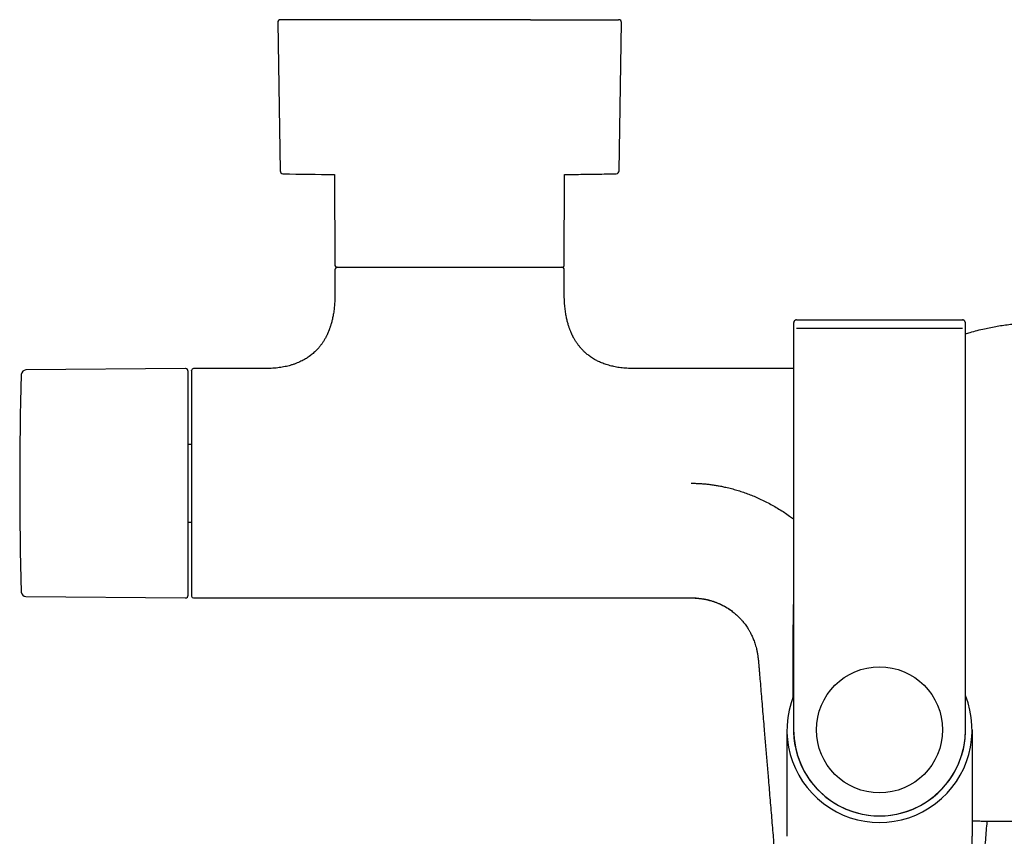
# Model space of a CAD drawing. Header units: millimetres. Extents: x 8 to 1020, y 12 to 2158.
# Tile 7 of 23: x 372 to 544, y 777 to 919. Entities that reach past the tile are written whole.
import ezdxf

# ---------------------------------------------------------------- set-up
doc = ezdxf.new("R2010")
doc.units = ezdxf.units.MM

msp = doc.modelspace()

# ---------------------------------------------------------------- linework, layer by layer
at = {"color": 7, "linetype": 'Continuous', "lineweight": 30}
for p, q in [((417.01, 918.94), (417.44, 893.07)), ((476.56, 893.07), (476.99, 918.94)), ((426.93, 892.45), (427, 876.59)), ((467, 876.59), (467.07, 892.45)), ((427, 875.79), (427, 871.59)), ((467, 871.59), (467, 875.79)), ((507.52, 867.09), (536.48, 867.09)), ((536.53, 867.09), (536.48, 867.09)), ((536.48, 867.09), (536.52, 867.09)), ((507.01, 865.59), (507.01, 795.59)), ((536.49, 865.59), (507.51, 865.59)), ((536.99, 795.59), (536.99, 865.59)), ((400.9, 858.59), (373.07, 858.35)), ((414.75, 858.59), (402.3, 858.59)), ((507.01, 858.59), (479.25, 858.59)), ((402, 845.38), (401.4, 845.38)), ((401.4, 831.81), (402, 831.81)), ((373.07, 818.84), (400.9, 818.6)), ((402.3, 818.59), (489.13, 818.59)), ((489.13, 818.59), (489.13, 818.61)), ((489.83, 818.57), (490.1, 818.55)), ((496.31, 816.26), (496.31, 816.25)), ((505.85, 795.59), (505.85, 777.02)), ((538.15, 795.59), (538.15, 777.02)), ((538.15, 758.45), (538.15, 777.03))]:
    msp.add_line(p, q, dxfattribs=at)
at = {"color": 7, "linetype": 'Continuous', "lineweight": 30, "flags": 128}
msp.add_lwpolyline([(467.07, 892.45), (467.27, 892.45), (467.68, 892.45)], dxfattribs=at)
at = {"color": 7, "linetype": 'Continuous', "lineweight": 30}
msp.add_circle((522, 795.59), 11, dxfattribs=at)
for centre, radius, start, end in [((417.51, 918.94), 0.5, 90, 180.9548), ((476.49, 918.94), 0.5, 359.0452, 90), ((417.94, 893.08), 0.5, 180.956, 268.6682), ((429.55, 1392.44), 500, 268.6681, 269.6997), ((476.06, 893.08), 0.5, 271.3318, 359.044), ((427.3, 876.59), 0.3, 180.25, 270), ((427.5, 875.79), 0.5, 90, 180), ((466.5, 875.79), 0.5, 0, 90), ((466.7, 876.59), 0.3, 270, 359.75), ((507.52, 866.59), 0.5, 90.0016, 180.0016), ((536.48, 866.59), 0.5, 359.9991, 70.9159), ((1021.99, 838.59), 649.99, 178.32705, 181.67295), ((373.08, 857.55), 0.8, 90.5, 178.327), ((400.9, 858.09), 0.5, 0, 90.5), ((402.3, 858.29), 0.3, 90, 180), ((373.08, 819.64), 0.8, 181.673, 269.5), ((400.9, 819.1), 0.5, 269.5, 0), ((402.3, 818.89), 0.3, 180, 270), ((522, 795.59), 16.15, 158.1968, 21.8032), ((522, 795.59), 15.01, 177.5343, 2.4657), ((522, 795.59), 14.99, 180, 0)]:
    msp.add_arc(centre, radius, start, end, dxfattribs=at)
for points, knots in [([(461.14, 919.44), (460.89, 919.44), (460.39, 919.44), (459.63, 919.44), (458.86, 919.44), (458.14, 919.44), (457.47, 919.44), (456.84, 919.44), (456.2, 919.44), (455.44, 919.44), (454.57, 919.44), (453.59, 919.44), (452.61, 919.44), (451.62, 919.44), (450.67, 919.44), (449.77, 919.44), (448.92, 919.44), (448.07, 919.44), (447.22, 919.44), (446.37, 919.44), (445.52, 919.44), (444.62, 919.44), (443.66, 919.44), (442.65, 919.44), (441.65, 919.44), (440.66, 919.44), (439.67, 919.44), (438.7, 919.44), (437.73, 919.44), (436.77, 919.44), (435.82, 919.44), (434.89, 919.44), (433.98, 919.44), (433.12, 919.44), (432.33, 919.44), (431.59, 919.44), (430.88, 919.44), (430.17, 919.44), (429.48, 919.44), (428.8, 919.44), (428.2, 919.44), (427.68, 919.44), (427.23, 919.44), (426.79, 919.44), (426.36, 919.44), (425.94, 919.44), (425.5, 919.44), (425.05, 919.44), (424.59, 919.44), (424.14, 919.44), (423.66, 919.44), (423.14, 919.44), (422.6, 919.44), (422.08, 919.44), (421.58, 919.44), (421.13, 919.44), (420.72, 919.44), (420.35, 919.44), (420, 919.44), (419.69, 919.44), (419.43, 919.44), (419.2, 919.44), (418.98, 919.44), (418.74, 919.44), (418.49, 919.44), (418.25, 919.44), (418.04, 919.44), (417.87, 919.44), (417.73, 919.44), (417.64, 919.44), (417.57, 919.44), (417.53, 919.44), (417.51, 919.44), (417.51, 919.44), (417.51, 919.44)], [0, 0, 0, 0, 0.013879, 0.027733, 0.041572, 0.055409, 0.066287, 0.077175, 0.08808, 0.09963, 0.11612, 0.132586, 0.149047, 0.165524, 0.182036, 0.196007, 0.209948, 0.223872, 0.237788, 0.25171, 0.265649, 0.279616, 0.296261, 0.312865, 0.329449, 0.346031, 0.362633, 0.379273, 0.395918, 0.412522, 0.429106, 0.445688, 0.46229, 0.47893, 0.492901, 0.506842, 0.520766, 0.534682, 0.548604, 0.562543, 0.57651, 0.586325, 0.596125, 0.605913, 0.615694, 0.625471, 0.635249, 0.646779, 0.658321, 0.669883, 0.680809, 0.696364, 0.711899, 0.727431, 0.742974, 0.758547, 0.772427, 0.786281, 0.800121, 0.813958, 0.824835, 0.835723, 0.846627, 0.858177, 0.874666, 0.891132, 0.907594, 0.924071, 0.940583, 0.954554, 0.968495, 0.982419, 0.996335, 1, 1, 1, 1]), ([(461.14, 919.44), (461.39, 919.44), (461.88, 919.44), (462.6, 919.44), (463.31, 919.44), (463.96, 919.44), (464.55, 919.44), (465.08, 919.44), (465.61, 919.44), (466.12, 919.44), (466.62, 919.44), (467.08, 919.44), (467.54, 919.44), (467.98, 919.44), (468.42, 919.44), (468.85, 919.44), (469.27, 919.44), (469.72, 919.44), (470.21, 919.44), (470.73, 919.44), (471.22, 919.44), (471.7, 919.44), (472.15, 919.44), (472.59, 919.44), (473.03, 919.44), (473.47, 919.44), (473.9, 919.44), (474.3, 919.44), (474.67, 919.44), (475, 919.44), (475.29, 919.44), (475.54, 919.44), (475.74, 919.44), (475.93, 919.44), (476.08, 919.44), (476.22, 919.44), (476.32, 919.44), (476.4, 919.44), (476.46, 919.44), (476.49, 919.44), (476.49, 919.44), (476.49, 919.44)], [0, 0, 0, 0, 0.026836, 0.053624, 0.080387, 0.107146, 0.128184, 0.149244, 0.170336, 0.192666, 0.212599, 0.232511, 0.25241, 0.272306, 0.292208, 0.312125, 0.332065, 0.352039, 0.37905, 0.406005, 0.432928, 0.459842, 0.486767, 0.513728, 0.540747, 0.572927, 0.605032, 0.637101, 0.669171, 0.701282, 0.733471, 0.761059, 0.788589, 0.816084, 0.843568, 0.871066, 0.898601, 0.926198, 0.952669, 0.979087, 1, 1, 1, 1]), ([(467.55, 892.45), (468.05, 892.46), (469.12, 892.47), (470.84, 892.48), (472.63, 892.51), (474.39, 892.54), (475.51, 892.57), (476.06, 892.58)], [0, 0, 0, 0, 0.1767, 0.37845, 0.606355, 0.806581, 1, 1, 1, 1]), ([(427.3, 876.29), (427.3, 876.29), (427.3, 876.29), (427.31, 876.29), (427.35, 876.29), (427.41, 876.29), (427.49, 876.29), (427.55, 876.29), (427.59, 876.29), (427.63, 876.29), (427.67, 876.29), (427.71, 876.29), (427.77, 876.29), (427.85, 876.29), (427.95, 876.29), (428.06, 876.29), (428.18, 876.29), (428.31, 876.29), (428.44, 876.29), (428.58, 876.29), (428.77, 876.29), (429.02, 876.29), (429.35, 876.29), (429.59, 876.29), (429.71, 876.29)], [0, 0, 0, 0, 0.033624, 0.085403, 0.133612, 0.217258, 0.300839, 0.322738, 0.344646, 0.366565, 0.388497, 0.410445, 0.432412, 0.474631, 0.516806, 0.558957, 0.601103, 0.643261, 0.685452, 0.727693, 0.765712, 0.843793, 0.921849, 1, 1, 1, 1]), ([(429.71, 876.29), (429.77, 876.29), (429.89, 876.29), (430.07, 876.29), (430.26, 876.29), (430.46, 876.29), (430.66, 876.29), (430.87, 876.29), (431.09, 876.29), (431.39, 876.29), (431.78, 876.29), (432.14, 876.29), (432.39, 876.29), (432.52, 876.29), (432.65, 876.29), (432.78, 876.29), (432.91, 876.29), (433.13, 876.29), (433.43, 876.29), (433.82, 876.29), (434.22, 876.29), (434.64, 876.29), (435.06, 876.29), (435.5, 876.29), (435.92, 876.29), (436.34, 876.29), (436.73, 876.29), (437.13, 876.29), (437.54, 876.29), (437.97, 876.29), (438.4, 876.29), (438.86, 876.29), (439.36, 876.29), (439.9, 876.29), (440.44, 876.29), (441, 876.29), (441.58, 876.29), (442.16, 876.29), (442.76, 876.29), (443.36, 876.29), (443.98, 876.29), (444.61, 876.29), (445.25, 876.29), (445.89, 876.29), (446.55, 876.29), (447.24, 876.29), (447.98, 876.29), (448.76, 876.29), (449.55, 876.29), (450.33, 876.29), (451.12, 876.29), (451.9, 876.29), (452.68, 876.29), (453.46, 876.29), (454.22, 876.29), (454.98, 876.29), (455.72, 876.29), (456.45, 876.29), (457.16, 876.29), (457.85, 876.29), (458.53, 876.29), (459.18, 876.29), (459.81, 876.29), (460.38, 876.29), (460.91, 876.29), (461.39, 876.29), (461.84, 876.29), (462.28, 876.29), (462.7, 876.29), (463.1, 876.29), (463.47, 876.29), (463.82, 876.29), (464.15, 876.29), (464.46, 876.29), (464.75, 876.29), (465.02, 876.29), (465.26, 876.29), (465.48, 876.29), (465.69, 876.29), (465.87, 876.29), (466.03, 876.29), (466.18, 876.29), (466.3, 876.29), (466.41, 876.29), (466.5, 876.29), (466.57, 876.29), (466.63, 876.29), (466.67, 876.29), (466.69, 876.29), (466.7, 876.29), (466.7, 876.29), (466.7, 876.29)], [0, 0, 0, 0, 0.007061, 0.014117, 0.021169, 0.02822, 0.035272, 0.042329, 0.049392, 0.057252, 0.071299, 0.08534, 0.089018, 0.092698, 0.096379, 0.100062, 0.103748, 0.107435, 0.117732, 0.128013, 0.138287, 0.148561, 0.158842, 0.16914, 0.180113, 0.188906, 0.197702, 0.206504, 0.215771, 0.225046, 0.234323, 0.243608, 0.254691, 0.26577, 0.276854, 0.288204, 0.299803, 0.311402, 0.323013, 0.335102, 0.347185, 0.359275, 0.371591, 0.384112, 0.396633, 0.409168, 0.424216, 0.439257, 0.454314, 0.469707, 0.485091, 0.500492, 0.516123, 0.531744, 0.547384, 0.563136, 0.57888, 0.594641, 0.610394, 0.626137, 0.641898, 0.657529, 0.673151, 0.68879, 0.701985, 0.715171, 0.728365, 0.741421, 0.754315, 0.767208, 0.780116, 0.792643, 0.805162, 0.817688, 0.830004, 0.842089, 0.854173, 0.866271, 0.877873, 0.889471, 0.901075, 0.912425, 0.923505, 0.934585, 0.945676, 0.956007, 0.966336, 0.976669, 0.986778, 0.996571, 1, 1, 1, 1]), ([(427, 871.59), (427, 871.41), (427, 871.05), (426.98, 870.52), (426.95, 870.02), (426.91, 869.55), (426.87, 869.11), (426.81, 868.67), (426.75, 868.24), (426.68, 867.82), (426.6, 867.43), (426.52, 867.07), (426.44, 866.74), (426.35, 866.43), (426.27, 866.16), (426.19, 865.91), (426.11, 865.69), (426.04, 865.49), (425.98, 865.32), (425.92, 865.17), (425.86, 865.03), (425.81, 864.9), (425.75, 864.76), (425.68, 864.61), (425.61, 864.46), (425.54, 864.31), (425.46, 864.16), (425.37, 863.99), (425.26, 863.78), (425.12, 863.54), (424.98, 863.31), (424.83, 863.1), (424.7, 862.9), (424.56, 862.72), (424.42, 862.53), (424.25, 862.32), (424.05, 862.09), (423.84, 861.86), (423.6, 861.62), (423.33, 861.37), (423.03, 861.11), (422.7, 860.85), (422.36, 860.6), (422.01, 860.37), (421.65, 860.16), (421.27, 859.96), (420.86, 859.76), (420.41, 859.57), (419.93, 859.38), (419.45, 859.23), (418.98, 859.09), (418.52, 858.98), (418.04, 858.88), (417.53, 858.79), (417, 858.72), (416.44, 858.66), (415.85, 858.62), (415.29, 858.6), (414.92, 858.6), (414.75, 858.6)], [0, 0, 0, 0, 0.0273249, 0.0531521, 0.0775473, 0.1005724, 0.1222861, 0.1427431, 0.1653091, 0.186278, 0.2057209, 0.223702, 0.240568, 0.2560338, 0.2701478, 0.2829532, 0.2944875, 0.3046102, 0.3135647, 0.3213736, 0.3280559, 0.335796, 0.3426117, 0.3503579, 0.35902, 0.3680225, 0.3750814, 0.3832096, 0.3964688, 0.4098936, 0.4231827, 0.4363455, 0.4474221, 0.4584205, 0.469992, 0.4830473, 0.4975885, 0.5136177, 0.5301033, 0.5479391, 0.5671543, 0.5877916, 0.6099091, 0.6290023, 0.6491708, 0.6704742, 0.6929819, 0.716774, 0.7419413, 0.7685858, 0.7905818, 0.8136146, 0.8377478, 0.8630492, 0.8895908, 0.9169394, 0.9456336, 0.975753, 1, 1, 1, 1]), ([(479.25, 858.6), (479.09, 858.6), (478.74, 858.6), (478.21, 858.62), (477.65, 858.66), (477.11, 858.71), (476.61, 858.77), (476.13, 858.85), (475.67, 858.94), (475.22, 859.04), (474.77, 859.16), (474.33, 859.3), (473.92, 859.44), (473.53, 859.59), (473.16, 859.75), (472.82, 859.91), (472.47, 860.09), (472.12, 860.3), (471.77, 860.52), (471.45, 860.74), (471.16, 860.96), (470.89, 861.17), (470.6, 861.43), (470.3, 861.72), (469.96, 862.07), (469.7, 862.38), (469.5, 862.64), (469.34, 862.85), (469.19, 863.06), (469.05, 863.28), (468.91, 863.49), (468.79, 863.69), (468.7, 863.86), (468.63, 863.98), (468.58, 864.07), (468.54, 864.16), (468.49, 864.25), (468.45, 864.34), (468.4, 864.44), (468.37, 864.51), (468.33, 864.58), (468.3, 864.65), (468.25, 864.76), (468.19, 864.9), (468.12, 865.08), (468.04, 865.28), (467.96, 865.49), (467.87, 865.72), (467.79, 865.97), (467.7, 866.25), (467.61, 866.56), (467.53, 866.88), (467.45, 867.22), (467.37, 867.6), (467.29, 868), (467.22, 868.44), (467.16, 868.9), (467.1, 869.38), (467.06, 869.89), (467.03, 870.42), (467, 871), (467, 871.39), (467, 871.59)], [0, 0, 0, 0, 0.022765, 0.051497, 0.078899, 0.105044, 0.129999, 0.153828, 0.176592, 0.198349, 0.222049, 0.24458, 0.266011, 0.286405, 0.30582, 0.324307, 0.341915, 0.363662, 0.384054, 0.403157, 0.421024, 0.437697, 0.453234, 0.476961, 0.500492, 0.523885, 0.536607, 0.549312, 0.562006, 0.574699, 0.587379, 0.599127, 0.609399, 0.614982, 0.619993, 0.624426, 0.629258, 0.635057, 0.640046, 0.644149, 0.647361, 0.650617, 0.656426, 0.664064, 0.67356, 0.68495, 0.695458, 0.707236, 0.72032, 0.734749, 0.750567, 0.766629, 0.783994, 0.802712, 0.822843, 0.84445, 0.867601, 0.890912, 0.915732, 0.942134, 0.970196, 1, 1, 1, 1]), ([(507.48, 867.09), (507.46, 867.09), (507.42, 867.09), (507.36, 867.07), (507.31, 867.04), (507.26, 867.01), (507.22, 866.98), (507.18, 866.94), (507.14, 866.91), (507.12, 866.87), (507.09, 866.83), (507.07, 866.79), (507.05, 866.74), (507.03, 866.67), (507.02, 866.59), (507.01, 866.48), (507.01, 866.38), (507.01, 866.27), (507.01, 866.16), (507.02, 866.05), (507.02, 865.92), (507.02, 865.79), (507.02, 865.68), (507.01, 865.62), (507.01, 865.59)], [0, 0, 0, 0, 0.042549, 0.081502, 0.116875, 0.148772, 0.17739, 0.203027, 0.226089, 0.247102, 0.267987, 0.29192, 0.320446, 0.354172, 0.423, 0.485872, 0.566608, 0.64497, 0.721538, 0.780082, 0.845746, 0.919143, 0.958697, 1, 1, 1, 1]), ([(507.02, 866.59), (507.02, 866.59), (507.01, 866.58), (507.01, 866.52), (507.01, 866.43), (507.01, 866.31), (507.01, 866.15), (507.01, 865.98), (507.01, 865.79), (507.01, 865.66), (507.01, 865.59)], [0, 0, 0, 0, 0.12509, 0.249999, 0.375156, 0.499956, 0.625108, 0.749906, 0.87504, 1, 1, 1, 1]), ([(536.99, 865.59), (536.99, 865.64), (536.99, 865.73), (536.99, 865.86), (536.99, 865.98), (536.99, 866.1), (536.99, 866.21), (536.99, 866.3), (536.99, 866.38), (536.99, 866.47), (536.98, 866.55), (536.98, 866.61), (536.97, 866.66), (536.96, 866.7), (536.95, 866.74), (536.94, 866.78), (536.92, 866.82), (536.89, 866.87), (536.85, 866.92), (536.8, 866.97), (536.75, 867.01), (536.7, 867.04), (536.64, 867.07), (536.58, 867.09), (536.54, 867.09), (536.52, 867.09)], [0, 0, 0, 0, 0.067479, 0.128955, 0.184638, 0.257657, 0.318556, 0.368102, 0.418662, 0.476466, 0.542195, 0.590227, 0.632768, 0.66742, 0.689087, 0.708291, 0.726908, 0.747022, 0.793737, 0.821004, 0.851064, 0.884005, 0.919849, 0.958549, 1, 1, 1, 1]), ([(536.99, 865.59), (536.99, 865.66), (536.99, 865.79), (536.99, 865.98), (536.99, 866.15), (536.99, 866.31), (536.99, 866.43), (536.99, 866.52), (536.99, 866.58), (536.98, 866.59), (536.98, 866.59)], [0, 0, 0, 0, 0.12508, 0.24998, 0.375132, 0.49993, 0.625084, 0.749888, 0.87503, 1, 1, 1, 1]), ([(536.99, 864.67), (537.27, 864.75), (537.95, 864.96), (539.05, 865.26), (540.26, 865.55), (541.42, 865.79), (542.55, 866), (543.68, 866.18), (544.83, 866.32), (545.98, 866.44), (547.15, 866.52), (548.32, 866.57), (549.11, 866.58), (549.5, 866.58)], [0, 0, 0, 0, 0.066864, 0.168212, 0.270109, 0.359726, 0.449775, 0.540268, 0.631218, 0.722642, 0.814563, 0.907006, 1, 1, 1, 1]), ([(401.4, 819.1), (401.4, 819.1), (401.4, 819.1), (401.4, 819.13), (401.4, 819.17), (401.4, 819.23), (401.4, 819.3), (401.4, 819.4), (401.4, 819.51), (401.4, 819.63), (401.4, 819.77), (401.4, 819.92), (401.4, 820.09), (401.4, 820.27), (401.4, 820.48), (401.4, 820.72), (401.4, 820.99), (401.4, 821.28), (401.4, 821.59), (401.4, 821.92), (401.4, 822.3), (401.4, 822.73), (401.4, 823.21), (401.4, 823.71), (401.4, 824.25), (401.4, 824.77), (401.4, 825.29), (401.4, 825.79), (401.4, 826.3), (401.4, 826.83), (401.4, 827.37), (401.4, 827.89), (401.4, 828.4), (401.4, 828.88), (401.4, 829.38), (401.4, 829.88), (401.4, 830.38), (401.4, 830.9), (401.4, 831.43), (401.4, 831.98), (401.4, 832.56), (401.4, 833.13), (401.4, 833.72), (401.4, 834.3), (401.4, 834.89), (401.4, 835.54), (401.4, 836.25), (401.4, 837.03), (401.4, 837.81), (401.4, 838.52), (401.4, 839.17), (401.4, 839.74), (401.4, 840.3), (401.4, 840.87), (401.4, 841.44), (401.4, 842.01), (401.4, 842.57), (401.4, 843.13), (401.4, 843.67), (401.4, 844.2), (401.4, 844.73), (401.4, 845.25), (401.4, 845.8), (401.4, 846.38), (401.4, 846.98), (401.4, 847.56), (401.4, 848.14), (401.4, 848.71), (401.4, 849.31), (401.4, 849.93), (401.4, 850.58), (401.4, 851.2), (401.4, 851.8), (401.4, 852.35), (401.4, 852.85), (401.4, 853.3), (401.4, 853.73), (401.4, 854.14), (401.4, 854.54), (401.4, 854.9), (401.4, 855.22), (401.4, 855.5), (401.4, 855.78), (401.4, 856.03), (401.4, 856.28), (401.4, 856.51), (401.4, 856.73), (401.4, 856.94), (401.4, 857.13), (401.4, 857.31), (401.4, 857.47), (401.4, 857.62), (401.4, 857.74), (401.4, 857.85), (401.4, 857.95), (401.4, 858.03), (401.4, 858.08), (401.4, 858.09), (401.4, 858.09)], [0, 0, 0, 0, 0.009333, 0.0186495, 0.0279574, 0.0372647, 0.0465795, 0.0559098, 0.0656689, 0.0747255, 0.0837711, 0.0928131, 0.1018589, 0.1109158, 0.1199911, 0.1307291, 0.1414436, 0.1521469, 0.1628512, 0.1735686, 0.1843113, 0.1974687, 0.2105938, 0.223709, 0.2368369, 0.2499999, 0.2609674, 0.2719099, 0.2828404, 0.2937719, 0.3047174, 0.3156898, 0.3248956, 0.3340829, 0.3432594, 0.3524328, 0.3616107, 0.3708008, 0.3800108, 0.3899055, 0.3997808, 0.4096461, 0.4195112, 0.4293855, 0.4392786, 0.4487566, 0.4615669, 0.4743636, 0.4871677, 0.5, 0.5093319, 0.5186476, 0.5279552, 0.5372627, 0.5465781, 0.5559094, 0.5656689, 0.5747255, 0.5837711, 0.5928131, 0.6018589, 0.6109158, 0.6199911, 0.6307291, 0.6414436, 0.6521469, 0.6628512, 0.6735686, 0.6843113, 0.6974687, 0.7105938, 0.723709, 0.7368369, 0.7499999, 0.7609674, 0.7719099, 0.7828404, 0.7937719, 0.8047174, 0.8156898, 0.8248956, 0.8340829, 0.8432594, 0.8524328, 0.8616107, 0.8708008, 0.8800108, 0.8899055, 0.8997808, 0.9096461, 0.9195112, 0.9293855, 0.9392786, 0.9487576, 0.9615688, 0.9743657, 0.9871692, 1, 1, 1, 1]), ([(402, 858.29), (402, 858.29), (402, 858.3), (402, 858.28), (402, 858.25), (402, 858.2), (402, 858.14), (402, 858.06), (402, 857.96), (402, 857.83), (402, 857.65), (402, 857.42), (402, 857.16), (402, 856.88), (402, 856.6), (402, 856.32), (402, 856.02), (402, 855.71), (402, 855.37), (402, 854.99), (402, 854.56), (402, 854.07), (402, 853.56), (402, 853.02), (402, 852.46), (402, 851.87), (402, 851.26), (402, 850.64), (402, 849.99), (402, 849.32), (402, 848.65), (402, 847.96), (402, 847.25), (402, 846.54), (402, 845.86), (402, 845.24), (402, 844.66), (402, 844.08), (402, 843.5), (402, 842.9), (402, 842.32), (402, 841.67), (402, 840.95), (402, 840.17), (402, 839.38), (402, 838.67), (402, 838.02), (402, 837.45), (402, 836.88), (402, 836.31), (402, 835.74), (402, 835.16), (402, 834.5), (402, 833.77), (402, 832.96), (402, 832.17), (402, 831.44), (402, 830.77), (402, 830.17), (402, 829.58), (402, 829), (402, 828.43), (402, 827.83), (402, 827.2), (402, 826.55), (402, 825.92), (402, 825.32), (402, 824.73), (402, 824.17), (402, 823.63), (402, 823.12), (402, 822.63), (402, 822.18), (402, 821.75), (402, 821.35), (402, 820.98), (402, 820.64), (402, 820.35), (402, 820.11), (402, 819.91), (402, 819.73), (402, 819.56), (402, 819.41), (402, 819.29), (402, 819.16), (402, 819.06), (402, 818.97), (402, 818.91), (402, 818.89), (402, 818.9), (402, 818.9)], [0, 0, 0, 0, 0.003232, 0.012517, 0.021784, 0.031041, 0.040297, 0.049559, 0.058834, 0.068536, 0.082035, 0.095515, 0.108999, 0.122513, 0.133182, 0.143827, 0.154458, 0.165089, 0.17573, 0.186395, 0.199464, 0.212499, 0.225521, 0.238553, 0.251616, 0.264685, 0.27772, 0.290742, 0.303774, 0.316838, 0.329637, 0.342404, 0.35516, 0.367924, 0.380718, 0.390555, 0.400372, 0.410176, 0.419979, 0.429789, 0.439616, 0.449042, 0.461786, 0.474513, 0.487244, 0.5, 0.509285, 0.518552, 0.52781, 0.537065, 0.546327, 0.555603, 0.565305, 0.578804, 0.592283, 0.605767, 0.619281, 0.62995, 0.640595, 0.651226, 0.661857, 0.672499, 0.683163, 0.696232, 0.709267, 0.722289, 0.735321, 0.748385, 0.761454, 0.774488, 0.787511, 0.800543, 0.813606, 0.826406, 0.839173, 0.851928, 0.864693, 0.877487, 0.887324, 0.89714, 0.906945, 0.916748, 0.926558, 0.936385, 0.945811, 0.958554, 0.971282, 0.984013, 0.996768, 1, 1, 1, 1]), ([(489.13, 838.59), (489.37, 838.59), (489.85, 838.59), (490.58, 838.56), (491.31, 838.51), (492.04, 838.44), (492.77, 838.34), (493.5, 838.23), (494.24, 838.1), (495.05, 837.93), (495.92, 837.73), (496.86, 837.47), (497.8, 837.18), (498.73, 836.86), (499.65, 836.51), (500.6, 836.11), (501.57, 835.67), (502.55, 835.18), (503.52, 834.66), (504.46, 834.1), (505.4, 833.51), (506.24, 832.93), (506.77, 832.54), (507.01, 832.37)], [0, 0, 0, 0, 0.037619, 0.075363, 0.11326, 0.151339, 0.189629, 0.228157, 0.266951, 0.306038, 0.3565, 0.407107, 0.457913, 0.508974, 0.560341, 0.612068, 0.669057, 0.726032, 0.783061, 0.840212, 0.897553, 0.955037, 1, 1, 1, 1]), ([(489.13, 818.61), (489.31, 818.61), (489.7, 818.61), (490.29, 818.56), (490.89, 818.49), (491.48, 818.4), (492.04, 818.28), (492.57, 818.13), (493.08, 817.97), (493.56, 817.8), (494.02, 817.61), (494.45, 817.41), (494.85, 817.2), (495.24, 816.98), (495.62, 816.75), (495.98, 816.51), (496.31, 816.26), (496.62, 816.02), (496.89, 815.79), (497.19, 815.52), (497.51, 815.21), (497.84, 814.86), (498.15, 814.51), (498.42, 814.17), (498.66, 813.85), (498.88, 813.52), (499.06, 813.25), (499.19, 813.02), (499.31, 812.82), (499.43, 812.6), (499.56, 812.35), (499.69, 812.08), (499.83, 811.77), (499.97, 811.44), (500.11, 811.08), (500.25, 810.67), (500.39, 810.24), (500.5, 809.84), (500.58, 809.49), (500.64, 809.2), (500.7, 808.9), (500.75, 808.59), (500.8, 808.27), (500.83, 808.01), (500.85, 807.83), (500.86, 807.73), (500.87, 807.63), (500.88, 807.52), (500.9, 807.39), (500.91, 807.24), (500.92, 807.06), (500.95, 806.81), (500.97, 806.52), (501, 806.18), (501.03, 805.84), (501.05, 805.62), (501.06, 805.51)], [0, 0, 0, 0, 0.02681, 0.058431, 0.089084, 0.118767, 0.147477, 0.175206, 0.201949, 0.227701, 0.252462, 0.276226, 0.298991, 0.320754, 0.343938, 0.365862, 0.386526, 0.405926, 0.424062, 0.44101, 0.466585, 0.491139, 0.514674, 0.536188, 0.556775, 0.576434, 0.595165, 0.606464, 0.617506, 0.629825, 0.643909, 0.659753, 0.676373, 0.694556, 0.714304, 0.735633, 0.758569, 0.783152, 0.797655, 0.812664, 0.828, 0.843684, 0.860429, 0.877645, 0.882961, 0.887954, 0.892911, 0.898283, 0.904541, 0.912183, 0.921388, 0.931752, 0.949192, 0.966394, 0.983063, 1, 1, 1, 1]), ([(489.82, 818.58), (490.04, 818.56), (490.5, 818.53), (491.18, 818.43), (491.85, 818.3), (492.52, 818.14), (493.17, 817.93), (493.79, 817.7), (494.36, 817.44), (494.9, 817.17), (495.41, 816.87), (495.89, 816.57), (496.18, 816.35), (496.31, 816.25)], [0, 0, 0, 0, 0.097867, 0.19573, 0.2936, 0.391474, 0.489342, 0.587208, 0.672846, 0.758482, 0.844113, 0.929748, 1, 1, 1, 1]), ([(507.01, 819.05), (507, 818.92), (506.99, 818.52), (506.97, 817.83), (506.95, 816.94), (506.93, 815.95), (506.92, 814.88), (506.9, 813.78), (506.89, 812.64), (506.87, 811.47), (506.86, 810.25), (506.86, 808.96), (506.85, 807.63), (506.85, 806.29), (506.85, 805.04), (506.85, 803.89), (506.85, 802.85), (506.85, 801.96), (506.86, 801.42), (506.86, 801.22)], [0, 0, 0, 0, 0.022072, 0.067804, 0.115009, 0.173061, 0.233062, 0.294963, 0.358733, 0.424329, 0.491635, 0.565218, 0.640049, 0.715577, 0.791188, 0.850243, 0.908647, 0.966088, 1, 1, 1, 1]), ([(501.05, 805.51), (501.09, 805.03), (501.18, 803.96), (501.32, 802.31), (501.47, 800.55), (501.61, 798.81), (501.76, 797.07), (501.93, 795.01), (502.12, 792.64), (502.35, 789.96), (502.6, 787), (502.87, 783.76), (503.16, 780.26), (503.43, 777.11), (503.59, 775.12), (503.66, 774.28)], [0, 0, 0, 0, 0.046143, 0.102569, 0.158809, 0.214789, 0.270489, 0.325916, 0.412481, 0.498405, 0.583692, 0.69691, 0.808974, 0.91988, 1, 1, 1, 1]), ([(549.5, 779.59), (549.18, 779.59), (548.55, 779.59), (547.63, 779.59), (546.73, 779.6), (545.86, 779.6), (544.93, 779.6), (543.93, 779.6), (542.87, 779.61), (541.85, 779.61), (540.89, 779.62), (539.95, 779.63), (539.04, 779.64), (538.44, 779.65), (538.15, 779.65)], [0, 0, 0, 0, 0.084558, 0.166017, 0.244812, 0.321336, 0.395955, 0.491358, 0.584813, 0.677041, 0.75894, 0.840925, 0.923415, 1, 1, 1, 1]), ([(538.28, 749.93), (538.36, 750.9), (538.53, 752.96), (538.8, 756.13), (539.08, 759.45), (539.37, 762.81), (539.65, 766.18), (539.94, 769.58), (540.23, 772.99), (540.51, 776.34), (540.7, 778.55), (540.79, 779.62)], [0, 0, 0, 0, 0.0979571, 0.2084222, 0.3201802, 0.4332385, 0.5476057, 0.6612072, 0.7760691, 0.8921854, 1, 1, 1, 1])]:
    msp.add_open_spline(points, degree=3, knots=knots, dxfattribs=at)

doc.saveas('drawing.dxf')
